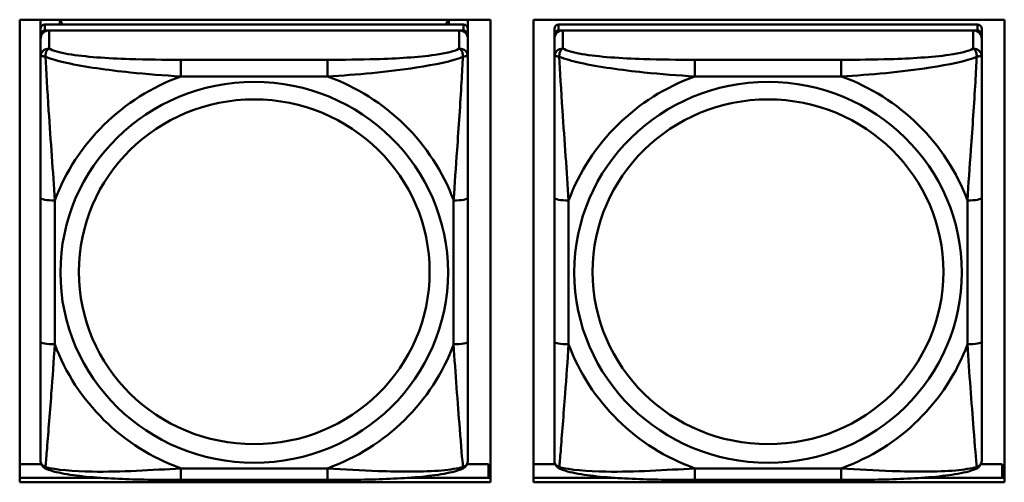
# Model space of a CAD drawing. Header units: inches. Extents: x 0.8 to 72.9, y -5.1 to 48.7.
# Tile 55 of 237: x 41.743 to 43.103, y 11.246 to 11.885. Entities that reach past the tile are written whole.
import ezdxf

# ---------------------------------------------------------------- set-up
doc = ezdxf.new("R2010")
doc.units = ezdxf.units.IN
doc.header["$MEASUREMENT"] = 0
doc.layers.add('Visible Edges(ROSSANSI)', color=7, linetype='Continuous', lineweight=50)
doc.layers.add('Visible Tangent Edges(ROSSANSI)', color=7, linetype='Continuous', lineweight=50)

msp = doc.modelspace()

# ---------------------------------------------------------------- linework, layer by layer
at = {"layer": 'Visible Edges(ROSSANSI)'}
for p, q in [((41.7427, 11.2462), (41.7427, 11.8849)), ((41.7427, 11.8849), (42.3933, 11.8849)), ((41.7715, 11.8724), (41.7715, 11.8849)), ((42.3561, 11.8782), (41.7774, 11.8782)), ((41.798, 11.8782), (41.798, 11.8849)), ((41.8018, 11.8782), (41.7985, 11.8849)), ((42.335, 11.8849), (42.3317, 11.8782)), ((42.3355, 11.8849), (42.3355, 11.8782)), ((42.362, 11.8849), (42.362, 11.8724)), ((42.3933, 11.8849), (42.3933, 11.2462)), ((42.4527, 11.2462), (42.4527, 11.8849)), ((42.4527, 11.8849), (43.1033, 11.8849)), ((43.0661, 11.8782), (42.4874, 11.8782)), ((43.1033, 11.8849), (43.1033, 11.2462)), ((41.7715, 11.8724), (41.7715, 11.8642)), ((41.7715, 11.8584), (41.7715, 11.8642)), ((41.7774, 11.87), (42.3561, 11.87)), ((42.3502, 11.87), (41.7833, 11.87)), ((42.362, 11.8642), (42.362, 11.8724)), ((42.362, 11.8642), (42.362, 11.8584)), ((42.4815, 11.8724), (42.4815, 11.8642)), ((42.4815, 11.8584), (42.4815, 11.8642)), ((42.4874, 11.87), (43.0661, 11.87)), ((43.0602, 11.87), (42.4933, 11.87)), ((43.072, 11.8642), (43.072, 11.8724)), ((43.072, 11.8642), (43.072, 11.8584)), ((41.7715, 11.8584), (41.7715, 11.8335)), ((42.362, 11.8335), (42.362, 11.8584)), ((42.4815, 11.8584), (42.4815, 11.8335)), ((43.072, 11.8335), (43.072, 11.8584)), ((41.7715, 11.639), (41.7715, 11.4404)), ((42.362, 11.4404), (42.362, 11.639)), ((42.4815, 11.639), (42.4815, 11.4404)), ((43.072, 11.4404), (43.072, 11.639)), ((41.7427, 11.271), (41.7728, 11.271)), ((42.3607, 11.271), (42.3905, 11.271)), ((42.3905, 11.271), (42.3905, 11.2522)), ((42.4527, 11.271), (42.4828, 11.271)), ((43.0707, 11.271), (43.1005, 11.271)), ((43.1005, 11.271), (43.1005, 11.2522)), ((41.7427, 11.2522), (41.8554, 11.2522)), ((42.2781, 11.2522), (42.3933, 11.2522)), ((42.3933, 11.2632), (42.3905, 11.2632)), ((42.4527, 11.2522), (42.5654, 11.2522)), ((42.9881, 11.2522), (43.1033, 11.2522)), ((43.1033, 11.2632), (43.1005, 11.2632)), ((42.3933, 11.2462), (41.7427, 11.2462)), ((42.1679, 11.2495), (41.9656, 11.2495)), ((43.1033, 11.2462), (42.4527, 11.2462)), ((42.8779, 11.2495), (42.6756, 11.2495))]:
    msp.add_line(p, q, dxfattribs=at)
for centre, major_axis, start_param, end_param in [((41.7774, 11.8724), (-0.00591, 0), 4.712389, 6.283185), ((42.3561, 11.8724), (0.00591, 0), 0, 1.570796), ((42.4874, 11.8724), (-0.00591, 0), 4.712389, 6.283185), ((43.0661, 11.8724), (0.00591, 0), 0, 1.570796), ((41.7774, 11.8642), (-0.00591, 0), 4.712389, 6.283185), ((41.7833, 11.8584), (-0.0118, 0), 4.712389, 6.283185), ((42.3502, 11.8584), (0.0118, 0), 0, 1.570796), ((42.3561, 11.8642), (0.00591, 0), 0, 1.570796), ((42.4874, 11.8642), (-0.00591, 0), 4.712389, 6.283185), ((42.4933, 11.8584), (-0.0118, 0), 4.712389, 6.283185), ((43.0602, 11.8584), (0.0118, 0), 0, 1.570796), ((43.0661, 11.8642), (0.00591, 0), 0, 1.570796)]:
    msp.add_ellipse(centre, major_axis=major_axis, ratio=0.981793, start_param=start_param, end_param=end_param, dxfattribs=at)
for points, knots in [([(41.7715, 11.8335), (41.7715, 11.8244), (41.7715, 11.8091), (41.7715, 11.792), (41.7715, 11.7655), (41.7715, 11.7352), (41.7715, 11.7059), (41.7715, 11.6834), (41.7715, 11.661), (41.7715, 11.639)], [-0.7968224, -0.7968224, -0.7968224, -0.7968224, -0.6514613, -0.6514613, -0.6514613, -0.427691, -0.427691, -0.427691, -0.2569517, -0.2569517, -0.2569517, -0.2569517]), ([(42.362, 11.639), (42.362, 11.6623), (42.362, 11.686), (42.362, 11.7097), (42.362, 11.7408), (42.362, 11.7731), (42.362, 11.7999), (42.362, 11.8137), (42.362, 11.8258), (42.362, 11.8335)], [0.2569537, 0.2569537, 0.2569537, 0.2569537, 0.4371919, 0.4371919, 0.4371919, 0.6739428, 0.6739428, 0.6739428, 0.7963818, 0.7963818, 0.7963818, 0.7963818]), ([(42.4815, 11.8335), (42.4815, 11.8244), (42.4815, 11.8091), (42.4815, 11.792), (42.4815, 11.7655), (42.4815, 11.7352), (42.4815, 11.7059), (42.4815, 11.6834), (42.4815, 11.661), (42.4815, 11.639)], [-0.7968224, -0.7968224, -0.7968224, -0.7968224, -0.6514613, -0.6514613, -0.6514613, -0.427691, -0.427691, -0.427691, -0.2569517, -0.2569517, -0.2569517, -0.2569517]), ([(43.072, 11.639), (43.072, 11.6623), (43.072, 11.686), (43.072, 11.7097), (43.072, 11.7408), (43.072, 11.7731), (43.072, 11.7999), (43.072, 11.8137), (43.072, 11.8258), (43.072, 11.8335)], [0.2569537, 0.2569537, 0.2569537, 0.2569537, 0.4371919, 0.4371919, 0.4371919, 0.6739428, 0.6739428, 0.6739428, 0.7963818, 0.7963818, 0.7963818, 0.7963818]), ([(41.7715, 11.4404), (41.7715, 11.4172), (41.7715, 11.3938), (41.7715, 11.3716), (41.7715, 11.3425), (41.7715, 11.3141), (41.7715, 11.2953), (41.7715, 11.2856), (41.7715, 11.2787), (41.7715, 11.2769)], [0.2569537, 0.2569537, 0.2569537, 0.2569537, 0.4371919, 0.4371919, 0.4371919, 0.6739428, 0.6739428, 0.6739428, 0.7963818, 0.7963818, 0.7963818, 0.7963818]), ([(42.362, 11.2769), (42.362, 11.279), (42.362, 11.2883), (42.362, 11.301), (42.362, 11.3206), (42.362, 11.3475), (42.362, 11.3752), (42.362, 11.3963), (42.362, 11.4184), (42.362, 11.4404)], [-0.7968224, -0.7968224, -0.7968224, -0.7968224, -0.6514613, -0.6514613, -0.6514613, -0.427691, -0.427691, -0.427691, -0.2569517, -0.2569517, -0.2569517, -0.2569517]), ([(42.4815, 11.4404), (42.4815, 11.4172), (42.4815, 11.3938), (42.4815, 11.3716), (42.4815, 11.3425), (42.4815, 11.3141), (42.4815, 11.2953), (42.4815, 11.2856), (42.4815, 11.2787), (42.4815, 11.2769)], [0.2569537, 0.2569537, 0.2569537, 0.2569537, 0.4371919, 0.4371919, 0.4371919, 0.6739428, 0.6739428, 0.6739428, 0.7963818, 0.7963818, 0.7963818, 0.7963818]), ([(43.072, 11.2769), (43.072, 11.279), (43.072, 11.2883), (43.072, 11.301), (43.072, 11.3206), (43.072, 11.3475), (43.072, 11.3752), (43.072, 11.3963), (43.072, 11.4184), (43.072, 11.4404)], [-0.7968224, -0.7968224, -0.7968224, -0.7968224, -0.6514613, -0.6514613, -0.6514613, -0.427691, -0.427691, -0.427691, -0.2569517, -0.2569517, -0.2569517, -0.2569517]), ([(41.7795, 11.2646), (41.7785, 11.265), (41.7774, 11.2656), (41.7754, 11.2672), (41.7745, 11.2681), (41.7732, 11.2701), (41.7727, 11.2711), (41.772, 11.273), (41.7718, 11.2739), (41.7715, 11.2755), (41.7715, 11.2762), (41.7715, 11.2769)], [0.02510739, 0.02510739, 0.02510739, 0.02510739, 0.03073999, 0.03073999, 0.03637259, 0.03637259, 0.0420052, 0.0420052, 0.0476378, 0.0476378, 0.0532704, 0.0532704, 0.0532704, 0.0532704]), ([(42.354, 11.2646), (42.3551, 11.265), (42.3561, 11.2656), (42.3581, 11.2672), (42.359, 11.2681), (42.3603, 11.2701), (42.3608, 11.2711), (42.3615, 11.273), (42.3617, 11.2739), (42.362, 11.2755), (42.362, 11.2762), (42.362, 11.2769)], [0.02510739, 0.02510739, 0.02510739, 0.02510739, 0.03073999, 0.03073999, 0.03637259, 0.03637259, 0.0420052, 0.0420052, 0.0476378, 0.0476378, 0.0532704, 0.0532704, 0.0532704, 0.0532704]), ([(42.4895, 11.2646), (42.4885, 11.265), (42.4874, 11.2656), (42.4854, 11.2672), (42.4845, 11.2681), (42.4832, 11.2701), (42.4827, 11.2711), (42.482, 11.273), (42.4818, 11.2739), (42.4815, 11.2755), (42.4815, 11.2762), (42.4815, 11.2769)], [0.02510739, 0.02510739, 0.02510739, 0.02510739, 0.03073999, 0.03073999, 0.03637259, 0.03637259, 0.0420052, 0.0420052, 0.0476378, 0.0476378, 0.0532704, 0.0532704, 0.0532704, 0.0532704]), ([(43.064, 11.2646), (43.0651, 11.265), (43.0661, 11.2656), (43.0681, 11.2672), (43.069, 11.2681), (43.0703, 11.2701), (43.0708, 11.2711), (43.0715, 11.273), (43.0717, 11.2739), (43.072, 11.2755), (43.072, 11.2762), (43.072, 11.2769)], [0.02510739, 0.02510739, 0.02510739, 0.02510739, 0.03073999, 0.03073999, 0.03637259, 0.03637259, 0.0420052, 0.0420052, 0.0476378, 0.0476378, 0.0532704, 0.0532704, 0.0532704, 0.0532704]), ([(41.9656, 11.2495), (41.9521, 11.2495), (41.9384, 11.2495), (41.9111, 11.2499), (41.8975, 11.2502), (41.8707, 11.2513), (41.8573, 11.252), (41.8317, 11.2541), (41.8195, 11.2555), (41.7974, 11.2591), (41.788, 11.2611), (41.7795, 11.2646)], [0.2569517, 0.2569517, 0.2569517, 0.2569517, 0.3597049, 0.3597049, 0.4624581, 0.4624581, 0.5652112, 0.5652112, 0.6679644, 0.6679644, 0.7707176, 0.7707176, 0.7707176, 0.7707176]), ([(42.354, 11.2646), (42.3455, 11.2611), (42.3361, 11.2591), (42.314, 11.2555), (42.3018, 11.2541), (42.2761, 11.252), (42.2628, 11.2513), (42.236, 11.2502), (42.2224, 11.2499), (42.1951, 11.2495), (42.1814, 11.2495), (42.1679, 11.2495)], [-0.7703505, -0.7703505, -0.7703505, -0.7703505, -0.6676711, -0.6676711, -0.5649918, -0.5649918, -0.4623124, -0.4623124, -0.3596331, -0.3596331, -0.2569537, -0.2569537, -0.2569537, -0.2569537]), ([(42.6756, 11.2495), (42.6621, 11.2495), (42.6484, 11.2495), (42.6211, 11.2499), (42.6075, 11.2502), (42.5807, 11.2513), (42.5673, 11.252), (42.5417, 11.2541), (42.5295, 11.2555), (42.5074, 11.2591), (42.498, 11.2611), (42.4895, 11.2646)], [0.2569517, 0.2569517, 0.2569517, 0.2569517, 0.3597049, 0.3597049, 0.4624581, 0.4624581, 0.5652112, 0.5652112, 0.6679644, 0.6679644, 0.7707176, 0.7707176, 0.7707176, 0.7707176]), ([(43.064, 11.2646), (43.0555, 11.2611), (43.0461, 11.2591), (43.024, 11.2555), (43.0118, 11.2541), (42.9861, 11.252), (42.9728, 11.2513), (42.946, 11.2502), (42.9324, 11.2499), (42.9051, 11.2495), (42.8914, 11.2495), (42.8779, 11.2495)], [-0.7703505, -0.7703505, -0.7703505, -0.7703505, -0.6676711, -0.6676711, -0.5649918, -0.5649918, -0.4623124, -0.4623124, -0.3596331, -0.3596331, -0.2569537, -0.2569537, -0.2569537, -0.2569537])]:
    msp.add_open_spline(points, degree=3, knots=knots, dxfattribs=at)
at = {"layer": 'Visible Tangent Edges(ROSSANSI)'}
for p, q in [((41.7774, 11.87), (41.7774, 11.8782)), ((42.3561, 11.8782), (42.3561, 11.87)), ((42.4874, 11.87), (42.4874, 11.8782)), ((43.0661, 11.8782), (43.0661, 11.87)), ((41.7833, 11.8451), (41.7833, 11.87)), ((42.3502, 11.87), (42.3502, 11.8451)), ((42.4933, 11.8451), (42.4933, 11.87)), ((43.0602, 11.87), (43.0602, 11.8451)), ((41.9656, 11.8296), (41.9656, 11.8066)), ((42.1679, 11.8296), (41.9656, 11.8296)), ((42.1679, 11.8296), (42.1679, 11.8066)), ((42.6756, 11.8296), (42.6756, 11.8066)), ((42.8779, 11.8296), (42.6756, 11.8296)), ((42.8779, 11.8296), (42.8779, 11.8066)), ((41.9656, 11.8066), (42.1679, 11.8066)), ((42.6756, 11.8066), (42.8779, 11.8066)), ((41.7912, 11.4367), (41.7912, 11.6353)), ((42.3423, 11.6353), (42.3423, 11.4367)), ((42.5012, 11.4367), (42.5012, 11.6353)), ((43.0523, 11.6353), (43.0523, 11.4367)), ((42.1679, 11.2654), (41.9656, 11.2654)), ((41.9656, 11.2495), (41.9656, 11.2654)), ((42.1679, 11.2495), (42.1679, 11.2654)), ((42.8779, 11.2654), (42.6756, 11.2654)), ((42.6756, 11.2495), (42.6756, 11.2654)), ((42.8779, 11.2495), (42.8779, 11.2654))]:
    msp.add_line(p, q, dxfattribs=at)
for centre, major_axis, ratio, start_param, end_param in [((41.7833, 11.8335), (-0.0118, 0), 0.981793, 4.712389, 6.283185), ((42.3502, 11.8335), (0.0118, 0), 0.981793, 0, 1.570796), ((42.4933, 11.8335), (-0.0118, 0), 0.981793, 4.712389, 6.283185), ((43.0602, 11.8335), (0.0118, 0), 0.981793, 0, 1.570796), ((42.0668, 11.536), (-0.2936, 0), 0.981793, 5.064156, 5.931419), ((42.0668, 11.536), (0.2936, 0), 0.981793, 0.351767, 1.21903), ((42.7768, 11.536), (-0.2936, 0), 0.981793, 5.064156, 5.931419), ((42.7768, 11.536), (0.2936, 0), 0.981793, 0.351767, 1.21903), ((41.7912, 11.639), (-0.0197, 0), 0.189952, 0, 1.570796), ((42.3423, 11.639), (0.0197, 0), 0.189952, 4.712389, 6.283185), ((42.5012, 11.639), (-0.0197, 0), 0.189952, 0, 1.570796), ((43.0523, 11.639), (0.0197, 0), 0.189952, 4.712389, 6.283185), ((41.7912, 11.4404), (-0.0197, 0), 0.189952, 0, 1.570796), ((42.0668, 11.536), (-0.2936, 0), 0.981793, 0.351767, 1.21903), ((42.0668, 11.536), (0.2936, 0), 0.981793, 5.064156, 5.931419), ((42.3423, 11.4404), (0.0197, 0), 0.189952, 4.712389, 6.283185), ((42.5012, 11.4404), (-0.0197, 0), 0.189952, 0, 1.570796), ((42.7768, 11.536), (-0.2936, 0), 0.981793, 0.351767, 1.21903), ((42.7768, 11.536), (0.2936, 0), 0.981793, 5.064156, 5.931419), ((43.0523, 11.4404), (0.0197, 0), 0.189952, 4.712389, 6.283185)]:
    msp.add_ellipse(centre, major_axis=major_axis, ratio=ratio, start_param=start_param, end_param=end_param, dxfattribs=at)
for centre, major_axis in [((42.0668, 11.536), (-0.2678, 0)), ((42.7768, 11.536), (-0.2678, 0)), ((42.0668, 11.5368), (-0.2424, 0)), ((42.7768, 11.5368), (-0.2424, 0))]:
    msp.add_ellipse(centre, major_axis=major_axis, ratio=0.981793, dxfattribs=at)
for points, knots in [([(41.7783, 11.8336), (41.7783, 11.8347), (41.7784, 11.8357), (41.7786, 11.8377), (41.7788, 11.8387), (41.7792, 11.8401), (41.7794, 11.8406), (41.7798, 11.8414), (41.7799, 11.8416), (41.7802, 11.8422), (41.7804, 11.8425), (41.781, 11.8433), (41.7814, 11.8437), (41.7822, 11.8445), (41.7828, 11.8448), (41.7833, 11.8451)], [-0.00023197, -0.00023197, -0.00023197, -0.00023197, 0.00913095, 0.00913095, 0.01983142, 0.01983142, 0.02651922, 0.02651922, 0.02986312, 0.02986312, 0.03521335, 0.03521335, 0.04377373, 0.04377373, 0.0532704, 0.0532704, 0.0532704, 0.0532704]), ([(41.9656, 11.8296), (41.9419, 11.8296), (41.918, 11.8298), (41.8946, 11.8305), (41.8639, 11.8315), (41.833, 11.8335), (41.8098, 11.8375), (41.7978, 11.8396), (41.7881, 11.8421), (41.7833, 11.8451)], [0.2569537, 0.2569537, 0.2569537, 0.2569537, 0.4371919, 0.4371919, 0.4371919, 0.6739428, 0.6739428, 0.6739428, 0.7963818, 0.7963818, 0.7963818, 0.7963818]), ([(42.3502, 11.8451), (42.3445, 11.8416), (42.332, 11.8386), (42.3168, 11.8364), (42.2933, 11.833), (42.2642, 11.8313), (42.2351, 11.8304), (42.213, 11.8298), (42.1903, 11.8296), (42.1679, 11.8296)], [-0.7968224, -0.7968224, -0.7968224, -0.7968224, -0.6514613, -0.6514613, -0.6514613, -0.427691, -0.427691, -0.427691, -0.2569517, -0.2569517, -0.2569517, -0.2569517]), ([(42.3502, 11.8451), (42.3507, 11.8448), (42.3513, 11.8445), (42.3521, 11.8437), (42.3525, 11.8433), (42.3531, 11.8425), (42.3533, 11.8422), (42.3536, 11.8416), (42.3537, 11.8414), (42.3541, 11.8406), (42.3543, 11.8401), (42.3547, 11.8387), (42.3549, 11.8377), (42.3551, 11.8357), (42.3552, 11.8347), (42.3552, 11.8336)], [-0.0532704, -0.0532704, -0.0532704, -0.0532704, -0.04377373, -0.04377373, -0.03521335, -0.03521335, -0.02986312, -0.02986312, -0.02651922, -0.02651922, -0.01983142, -0.01983142, -0.00913095, -0.00913095, 0.00023197, 0.00023197, 0.00023197, 0.00023197]), ([(42.4883, 11.8336), (42.4883, 11.8347), (42.4884, 11.8357), (42.4886, 11.8377), (42.4888, 11.8387), (42.4892, 11.8401), (42.4894, 11.8406), (42.4898, 11.8414), (42.4899, 11.8416), (42.4902, 11.8422), (42.4904, 11.8425), (42.491, 11.8433), (42.4914, 11.8437), (42.4922, 11.8445), (42.4928, 11.8448), (42.4933, 11.8451)], [-0.00023197, -0.00023197, -0.00023197, -0.00023197, 0.00913095, 0.00913095, 0.01983142, 0.01983142, 0.02651922, 0.02651922, 0.02986312, 0.02986312, 0.03521335, 0.03521335, 0.04377373, 0.04377373, 0.0532704, 0.0532704, 0.0532704, 0.0532704]), ([(42.6756, 11.8296), (42.6519, 11.8296), (42.628, 11.8298), (42.6046, 11.8305), (42.5739, 11.8315), (42.543, 11.8335), (42.5198, 11.8375), (42.5078, 11.8396), (42.4981, 11.8421), (42.4933, 11.8451)], [0.2569537, 0.2569537, 0.2569537, 0.2569537, 0.4371919, 0.4371919, 0.4371919, 0.6739428, 0.6739428, 0.6739428, 0.7963818, 0.7963818, 0.7963818, 0.7963818]), ([(43.0602, 11.8451), (43.0545, 11.8416), (43.042, 11.8386), (43.0268, 11.8364), (43.0033, 11.833), (42.9742, 11.8313), (42.9451, 11.8304), (42.923, 11.8298), (42.9003, 11.8296), (42.8779, 11.8296)], [-0.7968224, -0.7968224, -0.7968224, -0.7968224, -0.6514613, -0.6514613, -0.6514613, -0.427691, -0.427691, -0.427691, -0.2569517, -0.2569517, -0.2569517, -0.2569517]), ([(43.0602, 11.8451), (43.0607, 11.8448), (43.0613, 11.8445), (43.0621, 11.8437), (43.0625, 11.8433), (43.0631, 11.8425), (43.0633, 11.8422), (43.0636, 11.8416), (43.0637, 11.8414), (43.0641, 11.8406), (43.0643, 11.8401), (43.0647, 11.8387), (43.0649, 11.8377), (43.0651, 11.8357), (43.0652, 11.8347), (43.0652, 11.8336)], [-0.0532704, -0.0532704, -0.0532704, -0.0532704, -0.04377373, -0.04377373, -0.03521335, -0.03521335, -0.02986312, -0.02986312, -0.02651922, -0.02651922, -0.01983142, -0.01983142, -0.00913095, -0.00913095, 0.00023197, 0.00023197, 0.00023197, 0.00023197]), ([(41.7715, 11.8335), (41.7715, 11.8337), (41.7715, 11.834), (41.7718, 11.8343), (41.772, 11.8344), (41.7724, 11.8346), (41.7725, 11.8346), (41.7728, 11.8347), (41.773, 11.8347), (41.7734, 11.8347), (41.7737, 11.8347), (41.7746, 11.8346), (41.7753, 11.8345), (41.7767, 11.8341), (41.7775, 11.8339), (41.7783, 11.8336)], [-0.0532704, -0.0532704, -0.0532704, -0.0532704, -0.04377373, -0.04377373, -0.03521335, -0.03521335, -0.02986312, -0.02986312, -0.02651922, -0.02651922, -0.01983142, -0.01983142, -0.00913095, -0.00913095, 0.00023197, 0.00023197, 0.00023197, 0.00023197]), ([(41.7783, 11.8336), (41.786, 11.8306), (41.796, 11.8278), (41.833, 11.8196), (41.8647, 11.8153), (41.919, 11.8097), (41.9422, 11.8079), (41.9656, 11.8066)], [-0.7478145, -0.7478145, -0.7478145, -0.7478145, -0.6493253, -0.6493253, -0.427691, -0.427691, -0.2569537, -0.2569537, -0.2569537, -0.2569537]), ([(41.7912, 11.6353), (41.7888, 11.675), (41.7855, 11.7171), (41.7809, 11.7871), (41.7792, 11.8146), (41.7783, 11.8336)], [0.2569517, 0.2569517, 0.2569517, 0.2569517, 0.5559983, 0.5559983, 0.7482818, 0.7482818, 0.7482818, 0.7482818]), ([(42.1679, 11.8066), (42.2084, 11.8089), (42.2507, 11.8127), (42.3164, 11.8227), (42.3408, 11.8278), (42.3552, 11.8336)], [0.2569517, 0.2569517, 0.2569517, 0.2569517, 0.5559983, 0.5559983, 0.7482818, 0.7482818, 0.7482818, 0.7482818]), ([(42.3552, 11.8336), (42.3547, 11.8236), (42.354, 11.8115), (42.3516, 11.7694), (42.3493, 11.7363), (42.3454, 11.6812), (42.3437, 11.6582), (42.3423, 11.6353)], [-0.7478145, -0.7478145, -0.7478145, -0.7478145, -0.6493253, -0.6493253, -0.427691, -0.427691, -0.2569537, -0.2569537, -0.2569537, -0.2569537]), ([(42.3552, 11.8336), (42.356, 11.8339), (42.3568, 11.8341), (42.3582, 11.8345), (42.3589, 11.8346), (42.3598, 11.8347), (42.3601, 11.8347), (42.3605, 11.8347), (42.3607, 11.8347), (42.361, 11.8346), (42.3611, 11.8346), (42.3615, 11.8344), (42.3617, 11.8343), (42.362, 11.834), (42.362, 11.8337), (42.362, 11.8335)], [-0.00023197, -0.00023197, -0.00023197, -0.00023197, 0.00913095, 0.00913095, 0.01983142, 0.01983142, 0.02651922, 0.02651922, 0.02986312, 0.02986312, 0.03521335, 0.03521335, 0.04377373, 0.04377373, 0.0532704, 0.0532704, 0.0532704, 0.0532704]), ([(42.4815, 11.8335), (42.4815, 11.8337), (42.4815, 11.834), (42.4818, 11.8343), (42.482, 11.8344), (42.4824, 11.8346), (42.4825, 11.8346), (42.4828, 11.8347), (42.483, 11.8347), (42.4834, 11.8347), (42.4837, 11.8347), (42.4846, 11.8346), (42.4853, 11.8345), (42.4867, 11.8341), (42.4875, 11.8339), (42.4883, 11.8336)], [-0.0532704, -0.0532704, -0.0532704, -0.0532704, -0.04377373, -0.04377373, -0.03521335, -0.03521335, -0.02986312, -0.02986312, -0.02651922, -0.02651922, -0.01983142, -0.01983142, -0.00913095, -0.00913095, 0.00023197, 0.00023197, 0.00023197, 0.00023197]), ([(42.4883, 11.8336), (42.496, 11.8306), (42.506, 11.8278), (42.543, 11.8196), (42.5747, 11.8153), (42.629, 11.8097), (42.6522, 11.8079), (42.6756, 11.8066)], [-0.7478145, -0.7478145, -0.7478145, -0.7478145, -0.6493253, -0.6493253, -0.427691, -0.427691, -0.2569537, -0.2569537, -0.2569537, -0.2569537]), ([(42.5012, 11.6353), (42.4988, 11.675), (42.4955, 11.7171), (42.4909, 11.7871), (42.4892, 11.8146), (42.4883, 11.8336)], [0.2569517, 0.2569517, 0.2569517, 0.2569517, 0.5559983, 0.5559983, 0.7482818, 0.7482818, 0.7482818, 0.7482818]), ([(42.8779, 11.8066), (42.9184, 11.8089), (42.9607, 11.8127), (43.0264, 11.8227), (43.0508, 11.8278), (43.0652, 11.8336)], [0.2569517, 0.2569517, 0.2569517, 0.2569517, 0.5559983, 0.5559983, 0.7482818, 0.7482818, 0.7482818, 0.7482818]), ([(43.0652, 11.8336), (43.0647, 11.8236), (43.064, 11.8115), (43.0616, 11.7694), (43.0593, 11.7363), (43.0554, 11.6812), (43.0537, 11.6582), (43.0523, 11.6353)], [-0.7478145, -0.7478145, -0.7478145, -0.7478145, -0.6493253, -0.6493253, -0.427691, -0.427691, -0.2569537, -0.2569537, -0.2569537, -0.2569537]), ([(43.0652, 11.8336), (43.066, 11.8339), (43.0668, 11.8341), (43.0682, 11.8345), (43.0689, 11.8346), (43.0698, 11.8347), (43.0701, 11.8347), (43.0705, 11.8347), (43.0707, 11.8347), (43.071, 11.8346), (43.0711, 11.8346), (43.0715, 11.8344), (43.0717, 11.8343), (43.072, 11.834), (43.072, 11.8337), (43.072, 11.8335)], [-0.00023197, -0.00023197, -0.00023197, -0.00023197, 0.00913095, 0.00913095, 0.01983142, 0.01983142, 0.02651922, 0.02651922, 0.02986312, 0.02986312, 0.03521335, 0.03521335, 0.04377373, 0.04377373, 0.0532704, 0.0532704, 0.0532704, 0.0532704]), ([(41.7783, 11.2672), (41.7788, 11.2723), (41.7795, 11.2799), (41.7819, 11.3105), (41.7842, 11.3396), (41.7881, 11.3911), (41.7898, 11.4137), (41.7912, 11.4367)], [-0.7478145, -0.7478145, -0.7478145, -0.7478145, -0.6493253, -0.6493253, -0.427691, -0.427691, -0.2569537, -0.2569537, -0.2569537, -0.2569537]), ([(42.3423, 11.4367), (42.3447, 11.3969), (42.348, 11.3558), (42.3526, 11.2969), (42.3543, 11.2764), (42.3552, 11.2672)], [0.2569517, 0.2569517, 0.2569517, 0.2569517, 0.5559983, 0.5559983, 0.7482818, 0.7482818, 0.7482818, 0.7482818]), ([(42.4883, 11.2672), (42.4888, 11.2723), (42.4895, 11.2799), (42.4919, 11.3105), (42.4942, 11.3396), (42.4981, 11.3911), (42.4998, 11.4137), (42.5012, 11.4367)], [-0.7478145, -0.7478145, -0.7478145, -0.7478145, -0.6493253, -0.6493253, -0.427691, -0.427691, -0.2569537, -0.2569537, -0.2569537, -0.2569537]), ([(43.0523, 11.4367), (43.0547, 11.3969), (43.058, 11.3558), (43.0626, 11.2969), (43.0643, 11.2764), (43.0652, 11.2672)], [0.2569517, 0.2569517, 0.2569517, 0.2569517, 0.5559983, 0.5559983, 0.7482818, 0.7482818, 0.7482818, 0.7482818]), ([(41.7783, 11.2672), (41.7775, 11.2675), (41.7767, 11.2678), (41.7753, 11.2687), (41.7746, 11.2692), (41.7737, 11.2701), (41.7734, 11.2705), (41.773, 11.2712), (41.7728, 11.2714), (41.7725, 11.2719), (41.7724, 11.2723), (41.772, 11.2733), (41.7718, 11.2739), (41.7715, 11.2753), (41.7715, 11.2761), (41.7715, 11.2769)], [-0.00023197, -0.00023197, -0.00023197, -0.00023197, 0.00913095, 0.00913095, 0.01983142, 0.01983142, 0.02651922, 0.02651922, 0.02986312, 0.02986312, 0.03521335, 0.03521335, 0.04377373, 0.04377373, 0.0532704, 0.0532704, 0.0532704, 0.0532704]), ([(41.7795, 11.2646), (41.7793, 11.2646), (41.7792, 11.2647), (41.7788, 11.2651), (41.7786, 11.2654), (41.7784, 11.2662), (41.7783, 11.2667), (41.7783, 11.2672)], [-0.02510739, -0.02510739, -0.02510739, -0.02510739, -0.01983142, -0.01983142, -0.00913095, -0.00913095, 0.00023197, 0.00023197, 0.00023197, 0.00023197]), ([(41.9656, 11.2654), (41.9251, 11.263), (41.8828, 11.2603), (41.8171, 11.2613), (41.7927, 11.2633), (41.7783, 11.2672)], [0.2569517, 0.2569517, 0.2569517, 0.2569517, 0.5559983, 0.5559983, 0.7482818, 0.7482818, 0.7482818, 0.7482818]), ([(42.3552, 11.2672), (42.3475, 11.2653), (42.3375, 11.2636), (42.3005, 11.2603), (42.2688, 11.2606), (42.2145, 11.2626), (42.1913, 11.264), (42.1679, 11.2654)], [-0.7478145, -0.7478145, -0.7478145, -0.7478145, -0.6493253, -0.6493253, -0.427691, -0.427691, -0.2569537, -0.2569537, -0.2569537, -0.2569537]), ([(42.3552, 11.2672), (42.3552, 11.2667), (42.3551, 11.2662), (42.3549, 11.2654), (42.3547, 11.2651), (42.3543, 11.2647), (42.3542, 11.2646), (42.354, 11.2646)], [-0.00023197, -0.00023197, -0.00023197, -0.00023197, 0.00913095, 0.00913095, 0.01983142, 0.01983142, 0.02510739, 0.02510739, 0.02510739, 0.02510739]), ([(42.362, 11.2769), (42.362, 11.2761), (42.362, 11.2753), (42.3617, 11.2739), (42.3615, 11.2733), (42.3611, 11.2723), (42.361, 11.2719), (42.3607, 11.2714), (42.3605, 11.2712), (42.3601, 11.2705), (42.3598, 11.2701), (42.3589, 11.2692), (42.3582, 11.2687), (42.3568, 11.2678), (42.356, 11.2675), (42.3552, 11.2672)], [-0.0532704, -0.0532704, -0.0532704, -0.0532704, -0.04377373, -0.04377373, -0.03521335, -0.03521335, -0.02986312, -0.02986312, -0.02651922, -0.02651922, -0.01983142, -0.01983142, -0.00913095, -0.00913095, 0.00023197, 0.00023197, 0.00023197, 0.00023197]), ([(42.4883, 11.2672), (42.4875, 11.2675), (42.4867, 11.2678), (42.4853, 11.2687), (42.4846, 11.2692), (42.4837, 11.2701), (42.4834, 11.2705), (42.483, 11.2712), (42.4828, 11.2714), (42.4825, 11.2719), (42.4824, 11.2723), (42.482, 11.2733), (42.4818, 11.2739), (42.4815, 11.2753), (42.4815, 11.2761), (42.4815, 11.2769)], [-0.00023197, -0.00023197, -0.00023197, -0.00023197, 0.00913095, 0.00913095, 0.01983142, 0.01983142, 0.02651922, 0.02651922, 0.02986312, 0.02986312, 0.03521335, 0.03521335, 0.04377373, 0.04377373, 0.0532704, 0.0532704, 0.0532704, 0.0532704]), ([(42.4895, 11.2646), (42.4893, 11.2646), (42.4892, 11.2647), (42.4888, 11.2651), (42.4886, 11.2654), (42.4884, 11.2662), (42.4883, 11.2667), (42.4883, 11.2672)], [-0.02510739, -0.02510739, -0.02510739, -0.02510739, -0.01983142, -0.01983142, -0.00913095, -0.00913095, 0.00023197, 0.00023197, 0.00023197, 0.00023197]), ([(42.6756, 11.2654), (42.6351, 11.263), (42.5928, 11.2603), (42.5271, 11.2613), (42.5027, 11.2633), (42.4883, 11.2672)], [0.2569517, 0.2569517, 0.2569517, 0.2569517, 0.5559983, 0.5559983, 0.7482818, 0.7482818, 0.7482818, 0.7482818]), ([(43.0652, 11.2672), (43.0575, 11.2653), (43.0475, 11.2636), (43.0105, 11.2603), (42.9788, 11.2606), (42.9245, 11.2626), (42.9013, 11.264), (42.8779, 11.2654)], [-0.7478145, -0.7478145, -0.7478145, -0.7478145, -0.6493253, -0.6493253, -0.427691, -0.427691, -0.2569537, -0.2569537, -0.2569537, -0.2569537]), ([(43.0652, 11.2672), (43.0652, 11.2667), (43.0651, 11.2662), (43.0649, 11.2654), (43.0647, 11.2651), (43.0643, 11.2647), (43.0642, 11.2646), (43.064, 11.2646)], [-0.00023197, -0.00023197, -0.00023197, -0.00023197, 0.00913095, 0.00913095, 0.01983142, 0.01983142, 0.02510739, 0.02510739, 0.02510739, 0.02510739]), ([(43.072, 11.2769), (43.072, 11.2761), (43.072, 11.2753), (43.0717, 11.2739), (43.0715, 11.2733), (43.0711, 11.2723), (43.071, 11.2719), (43.0707, 11.2714), (43.0705, 11.2712), (43.0701, 11.2705), (43.0698, 11.2701), (43.0689, 11.2692), (43.0682, 11.2687), (43.0668, 11.2678), (43.066, 11.2675), (43.0652, 11.2672)], [-0.0532704, -0.0532704, -0.0532704, -0.0532704, -0.04377373, -0.04377373, -0.03521335, -0.03521335, -0.02986312, -0.02986312, -0.02651922, -0.02651922, -0.01983142, -0.01983142, -0.00913095, -0.00913095, 0.00023197, 0.00023197, 0.00023197, 0.00023197])]:
    msp.add_open_spline(points, degree=3, knots=knots, dxfattribs=at)

doc.saveas('drawing.dxf')
